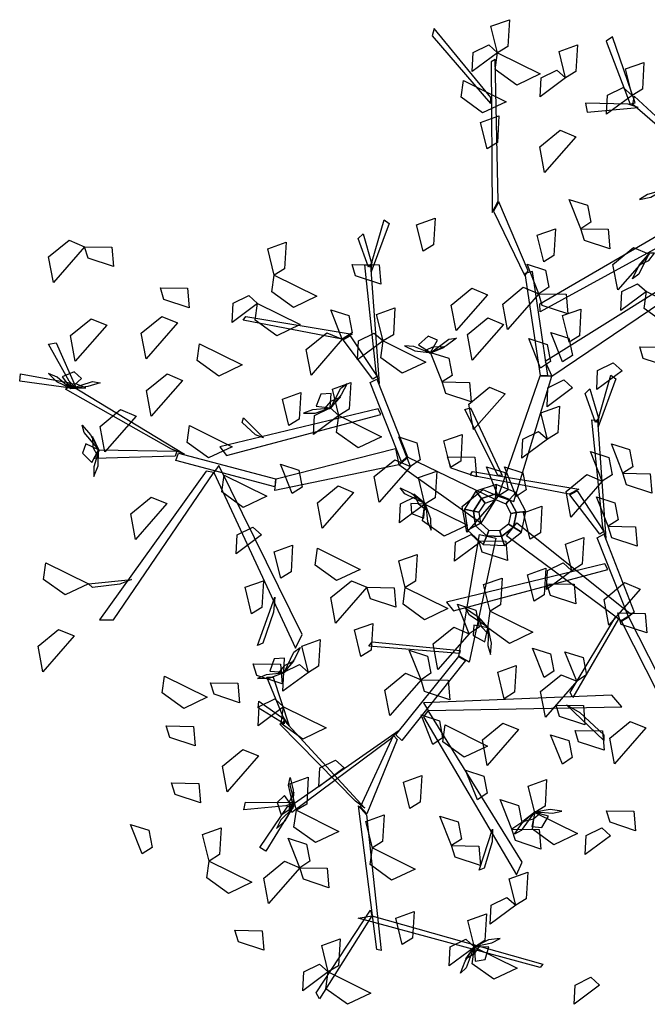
# Model space of a CAD drawing. Header units: millimetres. Extents: x 1990 to 2289, y -735 to 515.
# Tile 18 of 43: x 2044.59 to 2046.75, y 439.07 to 442.46. Entities that reach past the tile are written whole.
import ezdxf

# ---------------------------------------------------------------- set-up
doc = ezdxf.new("R2010")
doc.units = ezdxf.units.MM
doc.layers.add('VEGETACION', color=92, linetype='Continuous')

# ---------------------------------------------------------------- blocks, each defined once
blk = doc.blocks.new('AR3DS503')
at = {"color": 92, "linetype": 'Continuous'}
for points in [[(0.0702, 0.4936, 0.9353), (0.0229, 0.5057, 0.929), (0.0441, 0.5219, 0.9262), (0.069, 0.5109, 0.9308)], [(0.0702, 0.4936, 0.9353), (0.0918, 0.518, 0.9197), (0.0949, 0.4987, 0.9208), (0.0808, 0.4876, 0.9303)], [(0.0702, 0.4936, 0.9038), (0.0825, 0.4685, 0.8974), (0.0654, 0.4579, 0.9202), (0.0613, 0.4851, 0.9167)], [(0.1728, 0.4718, 1.0435), (0.1454, 0.4664, 1.037), (0.1395, 0.4856, 1.0599), (0.1668, 0.4826, 1.0564)], [(-0.2048, 0.4485, 1.1407), (-0.1833, 0.473, 1.1251), (-0.1802, 0.4536, 1.1262), (-0.1943, 0.4425, 1.1357)], [(-0.0711, 0.4371, 0.9353), (-0.1184, 0.4491, 0.929), (-0.0973, 0.4653, 0.9262), (-0.0724, 0.4544, 0.9308)], [(-0.0711, 0.4371, 0.9353), (-0.0496, 0.4615, 0.9197), (-0.0465, 0.4421, 0.9208), (-0.0606, 0.4311, 0.9303)], [(0.0019, 0.4502, 0.9741), (0.0141, 0.4251, 0.9676), (-0.0029, 0.4145, 0.9905), (-0.0071, 0.4417, 0.987)], [(-0.0711, 0.4371, 0.9353), (-0.0589, 0.4119, 0.9289), (-0.076, 0.4014, 0.9518), (-0.0801, 0.4285, 0.9483)], [(0.1211, 0.3951, 0.8596), (0.1448, 0.4378, 0.8533), (0.1551, 0.4132, 0.8505), (0.1381, 0.3919, 0.8551)], [(0.2136, 0.4079, 1.0371), (0.1663, 0.4199, 1.0308), (0.1874, 0.4362, 1.028), (0.2123, 0.4252, 1.0326)], [(0.2822, 0.4152, 0.9299), (0.3003, 0.3882, 0.9143), (0.2808, 0.3901, 0.9154), (0.2737, 0.4066, 0.9249)], [(-0.1035, 0.3864, 1.0797), (-0.082, 0.4108, 1.0641), (-0.0789, 0.3914, 1.0652), (-0.093, 0.3803, 1.0747)], [(0.1211, 0.3951, 0.8596), (0.0937, 0.3897, 0.8532), (0.0878, 0.4089, 0.8761), (0.1151, 0.406, 0.8726)], [(0.2136, 0.4079, 1.0687), (0.2258, 0.3828, 1.0623), (0.2087, 0.3722, 1.0851), (0.2046, 0.3993, 1.0816)], [(0.1211, 0.3951, 0.8596), (0.1392, 0.3681, 0.844), (0.1197, 0.37, 0.8451), (0.1126, 0.3865, 0.8546)], [(-0.1035, 0.3864, 1.004), (-0.0913, 0.3612, 0.9976), (-0.1084, 0.3507, 1.0205), (-0.1125, 0.3778, 1.017)], [(0.0526, 0.3597, 1.0489), (0.0053, 0.3717, 1.0425), (0.0264, 0.3879, 1.0398), (0.0514, 0.3769, 1.0443)], [(0.137, 0.3383, 0.9669), (0.0897, 0.3504, 0.9605), (0.1108, 0.3666, 0.9578), (0.1358, 0.3556, 0.9623)], [(-0.0263, 0.3403, 1.1051), (-0.0538, 0.3349, 1.0987), (-0.0596, 0.3541, 1.1215), (-0.0323, 0.3512, 1.118)], [(0.0526, 0.3597, 0.9669), (0.0649, 0.3345, 0.9604), (0.0478, 0.324, 0.9833), (0.0437, 0.3511, 0.9798)], [(0.2681, 0.3377, 0.9614), (0.2407, 0.3323, 0.955), (0.2349, 0.3515, 0.9779), (0.2621, 0.3486, 0.9744)], [(-0.0263, 0.3403, 1.1051), (-0.0082, 0.3133, 1.0895), (-0.0278, 0.3152, 1.0906), (-0.0348, 0.3317, 1.1001)], [(0.137, 0.3383, 1.0173), (0.1492, 0.3132, 1.0109), (0.1322, 0.3026, 1.0338), (0.128, 0.3298, 1.0303)], [(0.1867, 0.2919, 1.0245), (0.2104, 0.3346, 1.0182), (0.2207, 0.31, 1.0154), (0.2037, 0.2887, 1.02)], [(-0.0833, 0.3108, 0.8596), (-0.1107, 0.3054, 0.8532), (-0.1166, 0.3246, 0.8761), (-0.0893, 0.3216, 0.8726)], [(-0.1838, 0.2962, 1.0489), (-0.1622, 0.3206, 1.0333), (-0.1591, 0.3012, 1.0344), (-0.1732, 0.2901, 1.0439)], [(-0.1027, 0.2892, 1.0489), (-0.15, 0.3012, 1.0425), (-0.1288, 0.3175, 1.0398), (-0.1039, 0.3065, 1.0443)], [(-0.0833, 0.3108, 0.8596), (-0.0652, 0.2837, 0.844), (-0.0848, 0.2857, 0.8451), (-0.0918, 0.3021, 0.8546)], [(0.0235, 0.3122, 1.1365), (0.0357, 0.2871, 1.1301), (0.0187, 0.2765, 1.153), (0.0145, 0.3036, 1.1494)], [(0.0981, 0.2855, 0.9669), (0.1196, 0.3099, 0.9512), (0.1227, 0.2905, 0.9524), (0.1086, 0.2795, 0.9619)], [(0.2857, 0.2816, 0.9299), (0.2583, 0.2762, 0.9235), (0.2525, 0.2954, 0.9463), (0.2797, 0.2925, 0.9428)], [(-0.1743, 0.272, 0.695), (-0.2018, 0.2666, 0.6885), (-0.2076, 0.2858, 0.7114), (-0.1803, 0.2828, 0.7079)], [(-0.1027, 0.2892, 1.0489), (-0.0904, 0.2641, 1.0425), (-0.1075, 0.2535, 1.0653), (-0.1116, 0.2806, 1.0618)], [(-0.0423, 0.2887, 0.9299), (-0.0242, 0.2616, 0.9143), (-0.0437, 0.2636, 0.9154), (-0.0508, 0.28, 0.9249)], [(0.172, 0.2372, 1.1407), (0.1247, 0.2492, 1.1343), (0.1459, 0.2654, 1.1316), (0.1708, 0.2544, 1.1361)], [(0.172, 0.2372, 1.1407), (0.1936, 0.2616, 1.1251), (0.1967, 0.2422, 1.1262), (0.1826, 0.2311, 1.1357)], [(0.2981, 0.2319, 1.0056), (0.2508, 0.2439, 0.9992), (0.2719, 0.2602, 0.9965), (0.2969, 0.2492, 1.001)], [(0.3974, 0.2111, 1.0842), (0.4211, 0.2538, 1.0779), (0.4314, 0.2292, 1.0751), (0.4144, 0.2079, 1.0797)], [(-0.0685, 0.2096, 1.1051), (-0.0448, 0.2522, 1.0987), (-0.0345, 0.2277, 1.096), (-0.0515, 0.2063, 1.1005)], [(0.0062, 0.2207, 1.0371), (-0.0411, 0.2327, 1.0308), (-0.02, 0.249, 1.028), (0.0049, 0.238, 1.0326)], [(0.0143, 0.2428, 0.9299), (0.0324, 0.2157, 0.9143), (0.0128, 0.2177, 0.9154), (0.0058, 0.2341, 0.9249)], [(0.2505, 0.2288, 0.9614), (0.2231, 0.2234, 0.955), (0.2172, 0.2426, 0.9779), (0.2445, 0.2396, 0.9744)], [(-0.12, 0.2348, 0.7703), (-0.1019, 0.2078, 0.7546), (-0.1214, 0.2097, 0.7558), (-0.1285, 0.2261, 0.7653)], [(-0.196, 0.1805, 0.8912), (-0.1722, 0.2232, 0.8848), (-0.1619, 0.1986, 0.8821), (-0.1789, 0.1773, 0.8866)], [(0.04, 0.1805, 0.8596), (0.0637, 0.2232, 0.8533), (0.074, 0.1986, 0.8505), (0.057, 0.1773, 0.8551)], [(0.1546, 0.1974, 0.9669), (0.1761, 0.2218, 0.9512), (0.1793, 0.2025, 0.9524), (0.1652, 0.1914, 0.9619)], [(0.2117, 0.2006, 0.9299), (0.1843, 0.1952, 0.9235), (0.1785, 0.2144, 0.9463), (0.2057, 0.2115, 0.9428)], [(-0.1255, 0.1981, 0.9416), (-0.1529, 0.1927, 0.9352), (-0.1588, 0.2119, 0.9581), (-0.1315, 0.209, 0.9546)], [(0.04, 0.1805, 0.9543), (0.0126, 0.1751, 0.9478), (0.0067, 0.1943, 0.9707), (0.034, 0.1914, 0.9672)], [(0.1546, 0.1974, 0.9669), (0.1668, 0.1723, 0.9604), (0.1498, 0.1617, 0.9833), (0.1457, 0.1888, 0.9798)], [(-0.1009, 0.1768, 0.8912), (-0.1284, 0.1714, 0.8847), (-0.1342, 0.1906, 0.9076), (-0.1069, 0.1877, 0.9041)], [(-0.1165, 0.1485, 1.0411), (-0.0928, 0.1912, 1.0347), (-0.0825, 0.1666, 1.032), (-0.0995, 0.1453, 1.0365)], [(-0.0475, 0.1816, 1.1407), (-0.0353, 0.1565, 1.1343), (-0.0523, 0.1459, 1.1571), (-0.0565, 0.173, 1.1536)], [(0.04, 0.1805, 0.8596), (0.0581, 0.1535, 0.844), (0.0385, 0.1554, 0.8451), (0.0315, 0.1719, 0.8546)], [(0.4415, 0.1437, 1.1599), (0.3942, 0.1557, 1.1536), (0.4153, 0.1719, 1.1508), (0.4403, 0.161, 1.1554)], [(0.0015, 0.124, 0.9732), (0.0252, 0.1666, 0.9668), (0.0355, 0.142, 0.9641), (0.0185, 0.1207, 0.9686)], [(0.1053, 0.17, 1.1407), (0.1175, 0.1448, 1.1343), (0.1005, 0.1343, 1.1571), (0.0963, 0.1614, 1.1536)], [(-0.083, 0.1519, 0.6382), (-0.0649, 0.1249, 0.6226), (-0.0844, 0.1268, 0.6237), (-0.0915, 0.1433, 0.6332)], [(-0.1165, 0.1485, 1.06), (-0.0984, 0.1215, 1.0444), (-0.1179, 0.1234, 1.0455), (-0.125, 0.1399, 1.055)], [(0.1142, 0.0994, 0.8912), (0.1379, 0.142, 0.8848), (0.1482, 0.1175, 0.8821), (0.1312, 0.0961, 0.8866)], [(0.2242, 0.1507, 1.0371), (0.2365, 0.1255, 1.0307), (0.2194, 0.115, 1.0536), (0.2153, 0.1421, 1.0501)], [(-0.0146, 0.0967, 1.1407), (-0.0619, 0.1087, 1.1343), (-0.0408, 0.125, 1.1316), (-0.0158, 0.114, 1.1361)], [(0.0015, 0.124, 0.7587), (0.0196, 0.0969, 0.7431), (0.0001, 0.0988, 0.7442), (-0.007, 0.1153, 0.7537)], [(0.0756, 0.0913, 1.0537), (0.0283, 0.1033, 1.0474), (0.0494, 0.1196, 1.0446), (0.0743, 0.1086, 1.0492)], [(0.1142, 0.0994, 0.7272), (0.0867, 0.094, 0.7207), (0.0809, 0.1132, 0.7436), (0.1082, 0.1102, 0.7401)], [(0.2026, 0.1089, 1.0537), (0.2148, 0.0838, 1.0473), (0.1977, 0.0732, 1.0702), (0.1936, 0.1003, 1.0666)], [(0.3329, 0.0585, 1.1051), (0.3566, 0.1011, 1.0987), (0.3669, 0.0766, 1.096), (0.3499, 0.0552, 1.1005)], [(-0.0146, 0.0967, 1.1407), (-0.0024, 0.0716, 1.1343), (-0.0195, 0.061, 1.1571), (-0.0236, 0.0881, 1.1536)], [(0.0756, 0.0913, 0.9906), (0.0878, 0.0661, 0.9842), (0.0707, 0.0556, 1.0071), (0.0666, 0.0827, 1.0036)], [(0.1722, 0.0709, 0.9353), (0.1249, 0.0829, 0.929), (0.146, 0.0991, 0.9262), (0.171, 0.0882, 0.9308)], [(0.2312, 0.0695, 1.0371), (0.2527, 0.0939, 1.0215), (0.2558, 0.0746, 1.0226), (0.2417, 0.0635, 1.0321)], [(-0.1431, 0.0711, 0.8281), (-0.1705, 0.0657, 0.8217), (-0.1764, 0.0849, 0.8445), (-0.1491, 0.082, 0.841)], [(-0.1604, 0.0425, 0.6067), (-0.1367, 0.0852, 0.6003), (-0.1264, 0.0606, 0.5975), (-0.1434, 0.0393, 0.6021)], [(-0.0657, 0.0572, 0.8912), (-0.0931, 0.0518, 0.8847), (-0.099, 0.071, 0.9076), (-0.0717, 0.0681, 0.9041)], [(-0.0565, 0.0775, 0.7139), (-0.0442, 0.0524, 0.7075), (-0.0613, 0.0418, 0.7303), (-0.0654, 0.0689, 0.7268)], [(-0.088, 0.0386, 0.7139), (-0.0664, 0.063, 0.6983), (-0.0633, 0.0436, 0.6994), (-0.0774, 0.0326, 0.7089)], [(0.0104, 0.03, 1.1407), (0.0319, 0.0544, 1.1251), (0.0351, 0.035, 1.1262), (0.021, 0.0239, 1.1357)], [(0.012, 0.0286, 0.6382), (-0.0154, 0.0232, 0.6318), (-0.0213, 0.0424, 0.6546), (0.006, 0.0395, 0.6511)], [(0.1479, 0.0072, 0.9614), (0.1716, 0.0498, 0.9551), (0.1819, 0.0252, 0.9523), (0.1649, 0.0039, 0.9569)], [(0.2816, 0.0176, 0.9353), (0.2343, 0.0296, 0.929), (0.2554, 0.0458, 0.9262), (0.2804, 0.0348, 0.9308)], [(-0.088, 0.0386, 0.7139), (-0.0757, 0.0134, 0.7075), (-0.0928, 0.0029, 0.7303), (-0.0969, 0.03, 0.7268)], [(0.0738, 0.0034, 0.7139), (0.0265, 0.0154, 0.7075), (0.0476, 0.0316, 0.7048), (0.0726, 0.0206, 0.7093)], [(0.002, -0.0202, 0.6066), (0.0257, 0.0224, 0.6003), (0.036, -0.0022, 0.5975), (0.019, -0.0235, 0.6021)], [(0.0738, 0.0034, 0.7139), (0.0953, 0.0278, 0.6983), (0.0984, 0.0084, 0.6994), (0.0843, -0.0027, 0.7089)], [(0.2092, 0.0215, 0.9543), (0.2273, -0.0055, 0.9386), (0.2077, -0.0036, 0.9398), (0.2007, 0.0129, 0.9493)], [(-0.0392, 0.0161, 1.1407), (-0.027, -0.0091, 1.1343), (-0.044, -0.0196, 1.1571), (-0.0482, 0.0075, 1.1536)], [(0.0965, -0.0313, 0.7587), (0.1203, 0.0113, 0.7523), (0.1306, -0.0132, 0.7496), (0.1136, -0.0346, 0.7541)], [(0.3825, -0.0226, 1.1051), (0.4062, 0.02, 1.0987), (0.4165, -0.0046, 1.096), (0.3995, -0.0259, 1.1005)], [(-0.1148, -0.0137, 0.7272), (-0.1423, -0.0191, 0.7207), (-0.1481, 0.0001, 0.7436), (-0.1208, -0.0029, 0.7401)], [(0.0738, 0.0034, 0.7139), (0.086, -0.0218, 0.7075), (0.069, -0.0323, 0.7303), (0.0648, -0.0052, 0.7268)], [(0.327, -0.0246, 1.0489), (0.2797, -0.0126, 1.0425), (0.3009, 0.0037, 1.0398), (0.3258, -0.0073, 1.0443)], [(-0.1148, -0.0137, 0.8281), (-0.0968, -0.0408, 0.8125), (-0.1163, -0.0388, 0.8136), (-0.1234, -0.0224, 0.8231)], [(-0.0991, -0.0577, 0.7703), (-0.0754, -0.015, 0.7639), (-0.0651, -0.0396, 0.7612), (-0.0821, -0.0609, 0.7657)], [(-0.0161, -0.0239, 0.8596), (0.002, -0.051, 0.844), (-0.0175, -0.049, 0.8451), (-0.0246, -0.0326, 0.8546)], [(0.002, -0.0202, 0.5751), (0.0201, -0.0473, 0.5594), (0.0006, -0.0454, 0.5606), (-0.0065, -0.0289, 0.5701)], [(0.3436, -0.0685, 1.1051), (0.3673, -0.0259, 1.0987), (0.3776, -0.0505, 1.096), (0.3606, -0.0718, 1.1005)], [(0.0613, -0.0489, 0.8596), (0.0339, -0.0543, 0.8532), (0.028, -0.0351, 0.8761), (0.0553, -0.0381, 0.8726)], [(0.0562, -0.0388, 0.6824), (0.0684, -0.064, 0.6759), (0.0514, -0.0745, 0.6988), (0.0472, -0.0474, 0.6953)], [(0.0965, -0.0313, 0.8596), (0.1146, -0.0584, 0.844), (0.0951, -0.0564, 0.8451), (0.088, -0.04, 0.8546)], [(0.1792, -0.0668, 0.9353), (0.1319, -0.0548, 0.929), (0.153, -0.0385, 0.9262), (0.178, -0.0495, 0.9308)], [(0.1792, -0.0668, 0.9353), (0.2007, -0.0424, 0.9197), (0.2038, -0.0618, 0.9208), (0.1897, -0.0728, 0.9303)], [(0.2273, -0.0462, 1.2122), (0.2395, -0.0713, 1.2058), (0.2225, -0.0819, 1.2287), (0.2184, -0.0548, 1.2251)], [(-0.1182, -0.0701, 1.0482), (-0.1457, -0.0755, 1.0418), (-0.1515, -0.0563, 1.0647), (-0.1242, -0.0593, 1.0612)], [(-0.0991, -0.0577, 0.7703), (-0.081, -0.0848, 0.7546), (-0.1005, -0.0828, 0.7558), (-0.1076, -0.0663, 0.7653)], [(-0.1182, -0.0701, 0.6382), (-0.1002, -0.0972, 0.6226), (-0.1197, -0.0952, 0.6237), (-0.1268, -0.0788, 0.6332)], [(-0.0351, -0.088, 0.6824), (-0.0136, -0.0636, 0.6667), (-0.0105, -0.0829, 0.6678), (-0.0246, -0.094, 0.6774)], [(0.1792, -0.0668, 0.9353), (0.1914, -0.0919, 0.9289), (0.1743, -0.1025, 0.9518), (0.1702, -0.0754, 0.9483)], [(0.4316, -0.1075, 1.1051), (0.4554, -0.0648, 1.0987), (0.4657, -0.0894, 1.096), (0.4487, -0.1107, 1.1005)], [(0.3345, -0.109, 1.03), (0.2872, -0.097, 1.0236), (0.3083, -0.0807, 1.0208), (0.3332, -0.0917, 1.0254)], [(-0.0351, -0.088, 0.6824), (-0.0229, -0.1131, 0.6759), (-0.04, -0.1237, 0.6988), (-0.0441, -0.0965, 0.6953)], [(0.0172, -0.1244, 0.7703), (0.041, -0.0818, 0.7639), (0.0513, -0.1064, 0.7612), (0.0343, -0.1277, 0.7657)], [(0.3612, -0.1251, 1.1051), (0.3849, -0.0824, 1.0987), (0.3952, -0.107, 1.096), (0.3782, -0.1283, 1.1005)], [(0.0828, -0.1228, 1.1119), (0.0553, -0.1282, 1.1055), (0.0495, -0.109, 1.1284), (0.0768, -0.112, 1.1248)], [(0.1922, -0.1442, 1.0804), (0.2159, -0.1015, 1.074), (0.2262, -0.1261, 1.0713), (0.2092, -0.1474, 1.0758)], [(-0.0492, -0.1449, 1.1245), (-0.0277, -0.1205, 1.1089), (-0.0246, -0.1398, 1.11), (-0.0387, -0.1509, 1.1195)], [(0.0828, -0.1228, 1.0804), (0.1009, -0.1499, 1.0647), (0.0813, -0.148, 1.0659), (0.0743, -0.1315, 1.0754)], [(0.1509, -0.1512, 0.9353), (0.1036, -0.1391, 0.929), (0.1247, -0.1229, 0.9262), (0.1497, -0.1339, 0.9308)], [(0.1509, -0.1512, 0.9353), (0.1724, -0.1268, 0.9197), (0.1756, -0.1461, 0.9208), (0.1615, -0.1572, 0.9303)], [(0.2849, -0.1618, 1.03), (0.2376, -0.1498, 1.0236), (0.2587, -0.1336, 1.0208), (0.2836, -0.1445, 1.0254)], [(0.2849, -0.1618, 1.0489), (0.3064, -0.1374, 1.0333), (0.3095, -0.1568, 1.0344), (0.2954, -0.1678, 1.0439)], [(0.4706, -0.1816, 1.1051), (0.4943, -0.139, 1.0987), (0.5046, -0.1636, 1.096), (0.4876, -0.1849, 1.1005)], [(-0.0954, -0.1728, 0.7139), (-0.0739, -0.1484, 0.6983), (-0.0707, -0.1678, 0.6994), (-0.0848, -0.1788, 0.7089)], [(0.0336, -0.1938, 1.1119), (0.0574, -0.1511, 1.1056), (0.0677, -0.1757, 1.1028), (0.0507, -0.197, 1.1074)], [(0.1509, -0.1512, 0.9353), (0.1631, -0.1763, 0.9289), (0.1461, -0.1869, 0.9518), (0.1419, -0.1597, 0.9483)], [(0.1922, -0.1442, 1.0804), (0.2102, -0.1712, 1.0647), (0.1907, -0.1693, 1.0659), (0.1836, -0.1528, 1.0754)], [(0.3858, -0.1566, 1.0735), (0.3583, -0.162, 1.0671), (0.3525, -0.1428, 1.09), (0.3798, -0.1458, 1.0865)], [(-0.0129, -0.1579, 0.8281), (0.0052, -0.1849, 0.8125), (-0.0143, -0.183, 0.8136), (-0.0214, -0.1665, 0.8231)], [(-0.0336, -0.1687, 1.0804), (-0.0155, -0.1958, 1.0647), (-0.035, -0.1939, 1.0659), (-0.0421, -0.1774, 1.0754)], [(0.2742, -0.1938, 1.0489), (0.2269, -0.1818, 1.0425), (0.248, -0.1655, 1.0398), (0.273, -0.1765, 1.0443)], [(0.4706, -0.1816, 1.1051), (0.4431, -0.187, 1.0987), (0.4373, -0.1678, 1.1215), (0.4646, -0.1708, 1.118)], [(0.0562, -0.2199, 0.7703), (0.0799, -0.1773, 0.7639), (0.0902, -0.2019, 0.7612), (0.0732, -0.2232, 0.7657)], [(-0.1079, -0.2005, 0.8281), (-0.1353, -0.2059, 0.8217), (-0.1412, -0.1867, 0.8445), (-0.1139, -0.1897, 0.841)], [(-0.0359, -0.1901, 0.9353), (-0.0237, -0.2152, 0.9289), (-0.0407, -0.2258, 0.9518), (-0.0449, -0.1987, 0.9483)], [(0.0048, -0.232, 0.8912), (0.0285, -0.1894, 0.8848), (0.0388, -0.214, 0.8821), (0.0218, -0.2353, 0.8866)], [(0.2742, -0.1938, 1.0489), (0.2864, -0.2189, 1.0425), (0.2694, -0.2295, 1.0653), (0.2652, -0.2024, 1.0618)], [(0.1985, -0.2214, 0.9732), (0.1711, -0.2268, 0.9668), (0.1652, -0.2076, 0.9896), (0.1925, -0.2105, 0.9861)], [(0.0048, -0.232, 0.8281), (-0.0227, -0.2374, 0.8217), (-0.0285, -0.2182, 0.8445), (-0.0012, -0.2212, 0.841)], [(-0.1027, -0.2573, 0.9353), (-0.15, -0.2453, 0.929), (-0.1288, -0.2291, 0.9262), (-0.1039, -0.24, 0.9308)], [(0.0048, -0.232, 0.9858), (0.0228, -0.2591, 0.9702), (0.0033, -0.2572, 0.9713), (-0.0038, -0.2407, 0.9808)], [(-0.1027, -0.2573, 1.0489), (-0.0811, -0.2329, 1.0333), (-0.078, -0.2523, 1.0344), (-0.0921, -0.2633, 1.0439)], [(0.13, -0.2499, 1.0489), (0.1423, -0.275, 1.0425), (0.1252, -0.2856, 1.0653), (0.1211, -0.2585, 1.0618)], [(-0.0972, -0.2956, 0.8596), (-0.0735, -0.2529, 0.8533), (-0.0632, -0.2775, 0.8505), (-0.0802, -0.2988, 0.8551)], [(0.0068, -0.2652, 0.9353), (0.0191, -0.2903, 0.9289), (0.002, -0.3009, 0.9518), (-0.0021, -0.2738, 0.9483)], [(-0.0235, -0.3062, 0.9543), (-0.0509, -0.3116, 0.9478), (-0.0568, -0.2924, 0.9707), (-0.0295, -0.2954, 0.9672)], [(-0.0235, -0.3062, 0.8596), (-0.0054, -0.3333, 0.844), (-0.025, -0.3313, 0.8451), (-0.032, -0.3149, 0.8546)], [(0.0015, -0.3975, 0.9732), (0.0252, -0.3549, 0.9668), (0.0355, -0.3795, 0.9641), (0.0185, -0.4008, 0.9686)], [(0.0879, -0.3663, 0.9353), (0.1001, -0.3914, 0.9289), (0.083, -0.4019, 0.9518), (0.0789, -0.3748, 0.9483)], [(0.1263, -0.4298, 0.9353), (0.079, -0.4177, 0.929), (0.1001, -0.4015, 0.9262), (0.1251, -0.4125, 0.9308)], [(-0.0461, -0.4511, 0.9353), (-0.0246, -0.4267, 0.9197), (-0.0215, -0.446, 0.9208), (-0.0356, -0.4571, 0.9303)], [(0.0244, -0.4543, 0.9353), (0.0459, -0.4299, 0.9197), (0.049, -0.4493, 0.9208), (0.0349, -0.4603, 0.9303)], [(0.0981, -0.465, 0.9353), (0.0508, -0.453, 0.929), (0.0719, -0.4367, 0.9262), (0.0968, -0.4477, 0.9308)], [(0.0981, -0.465, 1.0489), (0.1196, -0.4406, 1.0333), (0.1227, -0.4599, 1.0344), (0.1086, -0.471, 1.0439)], [(-0.0461, -0.4511, 0.9353), (-0.0339, -0.4762, 0.9289), (-0.0509, -0.4868, 0.9518), (-0.0551, -0.4597, 0.9483)], [(0.0244, -0.4543, 1.03), (0.0366, -0.4795, 1.0235), (0.0195, -0.49, 1.0464), (0.0154, -0.4629, 1.0429)], [(0.0981, -0.465, 1.0489), (0.1103, -0.4901, 1.0425), (0.0932, -0.5007, 1.0653), (0.0891, -0.4736, 1.0618)]]:
    blk.add_3dface(points, dxfattribs=at)
at = {"color": 34, "linetype": 'Continuous'}
for points in [[(0.0386, 0.4278, 1.0466), (0.0733, 0.5226, 1.1413), (0.0779, 0.5171, 1.1359), (0.041, 0.4224, 1.0411)], [(0.0656, 0.3276, 0.9463), (0.0217, 0.4605, 1.0792), (0.0263, 0.4605, 1.0792), (0.0756, 0.3205, 0.9393)], [(0.0386, 0.4278, 1.0466), (-0.1433, 0.4398, 1.1096), (-0.1413, 0.4434, 1.1117), (0.0518, 0.4331, 1.0466)], [(0.1411, 0.3358, 0.893), (0.1588, 0.3858, 0.9798), (0.1657, 0.3835, 0.9758), (0.1465, 0.3358, 0.893)], [(0.0294, 0.2173, 0.8109), (-0.0977, 0.3555, 0.9076), (-0.1007, 0.3416, 0.8979), (0.0263, 0.2097, 0.8056)], [(-0.0661, 0.3278, 0.8914), (-0.0638, 0.356, 0.9251), (-0.0592, 0.359, 0.9286), (-0.0638, 0.315, 0.8761)], [(0.1485, 0.3362, 0.8922), (0.1897, 0.3492, 0.883), (0.1897, 0.341, 0.8773), (0.1391, 0.3304, 0.8924)], [(0.0587, 0.2476, 0.8321), (0.1411, 0.3416, 0.8979), (0.1442, 0.3353, 0.8935), (0.051, 0.2356, 0.8237)], [(0.051, 0.2455, 0.831), (0.0656, 0.3268, 0.947), (0.0733, 0.321, 0.9388), (0.0556, 0.2424, 0.8265)], [(0.0797, 0.3164, 0.9463), (0.172, 0.2554, 1.0343), (0.168, 0.2512, 1.0284), (0.0687, 0.3215, 0.9351)], [(0.1703, 0.2473, 1.0273), (0.1952, 0.2112, 1.0218), (0.189, 0.2096, 1.0141), (0.1625, 0.255, 1.026)], [(0.1678, 0.2543, 1.028), (0.1974, 0.2438, 1.1248), (0.198, 0.2368, 1.1203), (0.1692, 0.2491, 1.028)], [(-0.0006, 0.1517, 0.765), (0.0463, 0.2457, 0.8308), (0.0533, 0.2413, 0.8277), (0.0071, 0.1492, 0.7632)], [(0.0263, 0.2097, 0.8056), (-0.1672, 0.1644, 0.8769), (-0.1549, 0.1548, 0.8697), (0.0324, 0.2032, 0.8017)], [(-0.1263, 0.1792, 0.8657), (-0.1553, 0.1963, 0.8939), (-0.1564, 0.2021, 0.8969), (-0.1115, 0.1745, 0.8529)], [(0.3004, 0.0174, 1.0359), (0.3754, 0.1895, 1.1326), (0.3615, 0.1867, 1.1229), (0.2923, 0.0172, 1.0306)], [(0.2923, 0.0172, 1.0306), (0.1726, 0.1759, 1.1018), (0.1688, 0.1607, 1.0947), (0.2888, 0.0089, 1.0267)], [(0.2027, 0.1444, 1.0907), (0.2066, 0.1779, 1.1189), (0.2114, 0.1812, 1.1219), (0.2043, 0.1289, 1.0778)], [(-0.1545, 0.0729, 0.6489), (-0.2265, 0.1614, 0.6974), (-0.2191, 0.1655, 0.6951), (-0.1486, 0.0786, 0.6476)], [(-0.1452, 0.0769, 0.6449), (-0.1163, 0.1657, 0.6546), (-0.1122, 0.1611, 0.6507), (-0.1418, 0.0752, 0.6423)], [(-0.0045, 0.0223, 0.6363), (-0.0045, 0.1524, 0.7665), (0.0071, 0.1486, 0.7626), (0.0125, 0.0223, 0.6363)], [(0.0071, 0.1459, 0.7599), (0.0995, 0.1579, 0.7719), (0.0972, 0.153, 0.767), (0.0071, 0.1426, 0.7567)], [(0.3629, 0.1494, 1.1164), (0.3896, 0.1587, 1.15), (0.3942, 0.1557, 1.1536), (0.3521, 0.1421, 1.1011)], [(-0.1196, 0.0246, 0.7102), (0.031, 0.097, 0.8394), (0.0222, 0.1042, 0.8265), (-0.1238, 0.0298, 0.7031)], [(-0.1545, 0.0729, 0.6489), (-0.1061, 0.0001, 0.7368), (-0.112, -0.0048, 0.7326), (-0.1594, 0.0667, 0.6465)], [(-0.0223, 0.0025, 0.4078), (-0.1571, 0.0699, 0.6502), (-0.148, 0.0783, 0.6471), (-0.0147, 0.0176, 0.4078)], [(0.005, 0.0221, 0.0901), (0.0067, 0.0315), (-0.0149, 0.0277), (-0.0101, 0.0195, 0.0901)], [(0.0183, 0.0144, 0.0901), (0.0256, 0.0206), (0.0067, 0.0315), (0.005, 0.0221, 0.0901)], [(-0.0101, 0.0195, 0.0901), (-0.0149, 0.0277), (-0.029, 0.0109), (-0.02, 0.0077, 0.0901)], [(0.004, 0.0162, 0.6853), (0.005, 0.0221, 0.0901), (-0.0101, 0.0195, 0.0901), (-0.0071, 0.0142, 0.6853)], [(0.0137, 0.0106, 0.6853), (0.0183, 0.0144, 0.0901), (0.005, 0.0221, 0.0901), (0.004, 0.0162, 0.6853)], [(0.0236, 0, 0.0901), (0.0331, 0), (0.0256, 0.0206), (0.0183, 0.0144, 0.0901)], [(0.1084, -0.0305, 0.8613), (0.2274, 0.0222, 0.9914), (0.2286, 0.0101, 0.9876), (0.1152, -0.046, 0.8613)], [(0.3349, 0.0091, 1.0559), (0.4152, 0.0286, 1.172), (0.413, 0.0192, 1.1638), (0.334, 0.0036, 1.0515)], [(-0.02, 0.0077, 0.0901), (-0.029, 0.0109), (-0.029, -0.0109), (-0.02, -0.0077, 0.0901)], [(-0.0071, 0.0142, 0.6853), (-0.0101, 0.0195, 0.0901), (-0.02, 0.0077, 0.0901), (-0.0144, 0.0056, 0.6853)], [(0.0137, 0.0106, 0.6853), (0.1084, -0.0305, 0.8613), (0.1012, -0.0399, 0.8566), (0.004, -0.0162, 0.6853)], [(0.0176, 0, 0.6853), (0.0236, 0, 0.0901), (0.0183, 0.0144, 0.0901), (0.0137, 0.0106, 0.6853)], [(0.2283, 0.0183, 0.9899), (0.3332, 0.0134, 1.0557), (0.332, 0.0053, 1.0526), (0.2291, 0.0103, 0.9882)], [(-0.0144, 0.0056, 0.6853), (-0.02, 0.0077, 0.0901), (-0.02, -0.0077, 0.0901), (-0.0144, -0.0056, 0.6853)], [(0.34, 0.0029, 1.0571), (0.4592, -0.0345, 1.1229), (0.4547, -0.0398, 1.1185), (0.3259, 0.0051, 1.0487)], [(-0.1097, -0.0117, 0.7385), (-0.0756, -0.1169, 0.8265), (-0.0813, -0.1178, 0.8206), (-0.1152, -0.0009, 0.7273)], [(-0.1081, -0.004, 0.7369), (-0.0697, -0.037, 0.8701), (-0.076, -0.0427, 0.8607), (-0.1117, -0.0075, 0.7318)], [(-0.02, -0.0077, 0.0901), (-0.029, -0.0109), (-0.0149, -0.0277), (-0.0101, -0.0195, 0.0901)], [(-0.0144, -0.0056, 0.6853), (-0.02, -0.0077, 0.0901), (-0.0101, -0.0195, 0.0901), (-0.0071, -0.0143, 0.6853)], [(0.0137, -0.0106, 0.6853), (0.0183, -0.0144, 0.0901), (0.0236, 0, 0.0901), (0.0176, 0, 0.6853)], [(0.0183, -0.0144, 0.0901), (0.0256, -0.0206), (0.0331, 0), (0.0236, 0, 0.0901)], [(0.1414, -0.0821, 0.921), (0.292, -0.0098, 1.0502), (0.2833, -0.0026, 1.0372), (0.1372, -0.0769, 0.9139)], [(-0.0148, -0.0183, 0.6072), (-0.0258, -0.1523, 0.7329), (-0.014, -0.1497, 0.7288), (0.002, -0.0202, 0.6066)], [(-0.0101, -0.0195, 0.0901), (-0.0149, -0.0277), (0.0067, -0.0315), (0.005, -0.0221, 0.0901)], [(-0.0071, -0.0143, 0.6853), (-0.0101, -0.0195, 0.0901), (0.005, -0.0221, 0.0901), (0.004, -0.0162, 0.6853)], [(0.004, -0.0162, 0.6853), (0.005, -0.0221, 0.0901), (0.0183, -0.0144, 0.0901), (0.0137, -0.0106, 0.6853)], [(0.005, -0.0221, 0.0901), (0.0067, -0.0315), (0.0256, -0.0206), (0.0183, -0.0144, 0.0901)], [(0.2586, -0.0296, 1.0274), (0.2747, -0.0392, 1.0672), (0.2746, -0.0442, 1.0714), (0.25, -0.0283, 1.0093)], [(-0.0688, -0.0374, 0.8696), (0.0348, -0.0352, 1.0324), (0.033, -0.0395, 1.0324), (-0.0775, -0.0445, 0.8609)], [(0.1065, -0.0339, 0.8596), (0.155, -0.1067, 0.9475), (0.149, -0.1116, 0.9434), (0.1016, -0.0401, 0.8573)], [(0.4573, -0.0435, 1.1172), (0.4859, -0.0759, 1.108), (0.4784, -0.0792, 1.1022), (0.4482, -0.0372, 1.1173)], [(0.4539, -0.0368, 1.118), (0.5069, -0.0328, 1.2047), (0.5076, -0.0401, 1.2007), (0.4561, -0.0418, 1.118)], [(0.0069, -0.0414, 0.9923), (0.0541, -0.1002, 1.1084), (0.0487, -0.1029, 1.1017), (0.0024, -0.042, 0.9857)], [(0.1513, -0.1185, 0.9493), (0.1855, -0.2237, 1.0372), (0.1797, -0.2245, 1.0313), (0.1458, -0.1077, 0.9381)], [(0.1529, -0.1108, 0.9477), (0.1913, -0.1438, 1.0808), (0.185, -0.1494, 1.0714), (0.1493, -0.1143, 0.9426)], [(-0.082, -0.1222, 0.8195), (-0.085, -0.166, 0.814), (-0.0909, -0.1634, 0.8063), (-0.0833, -0.1114, 0.8182)], [(-0.0796, -0.1152, 0.8202), (-0.063, -0.1419, 0.917), (-0.0669, -0.1477, 0.9125), (-0.0817, -0.1201, 0.8202)], [(-0.022, -0.1519, 0.7313), (0.0159, -0.253, 0.7923), (0.0232, -0.2493, 0.7891), (-0.0141, -0.1503, 0.7294)], [(0.1922, -0.1442, 1.0804), (0.2959, -0.142, 1.2431), (0.294, -0.1463, 1.2431), (0.1835, -0.1513, 1.0717)], [(-0.0258, -0.1523, 0.7329), (-0.1319, -0.2625, 0.8353), (-0.1221, -0.2683, 0.8296), (-0.016, -0.1655, 0.7289)], [(0.0017, -0.2222, 0.774), (-0.1374, -0.3484, 0.8705), (-0.1392, -0.3339, 0.8614), (-0.0006, -0.2141, 0.7691)], [(0.179, -0.229, 1.0303), (0.176, -0.2728, 1.0248), (0.1701, -0.2702, 1.0171), (0.1777, -0.2181, 1.029)], [(0.1815, -0.222, 1.031), (0.198, -0.2486, 1.1277), (0.1941, -0.2545, 1.1232), (0.1793, -0.2269, 1.031)], [(0.0206, -0.2529, 0.7925), (0.0648, -0.3155, 0.9126), (0.068, -0.3053, 0.9059), (0.0227, -0.2471, 0.789)], [(0.0655, -0.3161, 0.912), (0.0991, -0.4575, 1.0389), (0.1024, -0.4544, 1.0399), (0.0692, -0.3034, 0.9068)], [(-0.1628, -0.3831, 0.8671), (-0.0485, -0.4507, 0.9153), (-0.0483, -0.4427, 0.9131), (-0.1749, -0.3734, 0.8613)], [(0.0953, -0.4186, 1.009), (0.1667, -0.4757, 1.1129), (0.1674, -0.468, 1.1082), (0.0943, -0.4125, 1.0039)], [(-0.044, -0.4413, 0.9122), (-0.0011, -0.4333, 0.905), (-0.0046, -0.4245, 0.9017), (-0.055, -0.4402, 0.9127)], [(-0.0509, -0.4442, 0.9122), (-0.0138, -0.5058, 0.984), (-0.0085, -0.4999, 0.9816), (-0.046, -0.442, 0.9128)]]:
    blk.add_3dface(points, dxfattribs=at)
at = {"color": 52, "linetype": 'Continuous'}
for points in [[(-0.0707, 0.4368, 0.9363), (-0.0673, 0.4598, 0.929), (-0.0627, 0.4663, 0.9413), (-0.0647, 0.4533, 0.945)], [(-0.0711, 0.4371, 0.9353), (-0.0749, 0.4512, 0.9223), (-0.0846, 0.4473, 0.9152), (-0.0854, 0.434, 0.9232)], [(-0.0711, 0.4362, 0.9363), (-0.0647, 0.4509, 0.9519), (-0.0729, 0.4433, 0.9667), (-0.0764, 0.4345, 0.9561)], [(-0.0724, 0.4358, 0.9345), (-0.0875, 0.4293, 0.9314), (-0.095, 0.423, 0.9421), (-0.0838, 0.4269, 0.9478)], [(0.1414, 0.3376, 0.8923), (0.1505, 0.3513, 0.8891), (0.1532, 0.3607, 0.8998), (0.1461, 0.3513, 0.9055)], [(0.1411, 0.3358, 0.893), (0.152, 0.3261, 0.88), (0.158, 0.3346, 0.8729), (0.1513, 0.3462, 0.8809)], [(0.1405, 0.3358, 0.894), (0.1504, 0.3147, 0.8867), (0.1501, 0.3067, 0.899), (0.1446, 0.3187, 0.9027)], [(0.1406, 0.3365, 0.894), (0.1433, 0.3207, 0.9096), (0.1459, 0.3315, 0.9244), (0.1441, 0.3408, 0.9138)], [(-0.1023, 0.2888, 1.0499), (-0.093, 0.3101, 1.0425), (-0.0868, 0.3152, 1.0548), (-0.0922, 0.3031, 1.0586)], [(-0.1027, 0.2892, 1.0489), (-0.1026, 0.3038, 1.0359), (-0.1129, 0.3027, 1.0288), (-0.1172, 0.29, 1.0367)], [(-0.1029, 0.2883, 1.0498), (-0.0928, 0.3008, 1.0654), (-0.1027, 0.2957, 1.0803), (-0.1084, 0.2882, 1.0696)], [(-0.1042, 0.2883, 1.0481), (-0.1205, 0.286, 1.0449), (-0.1294, 0.2819, 1.0556), (-0.1176, 0.2827, 1.0613)], [(0.1806, 0.2037, 0.9516), (0.1963, 0.2087, 0.9484), (0.2043, 0.2143, 0.9591), (0.1928, 0.2115, 0.9648)], [(0.1788, 0.2028, 0.9533), (0.1734, 0.1802, 0.946), (0.1682, 0.1741, 0.9583), (0.1714, 0.1869, 0.962)], [(0.1794, 0.2034, 0.9533), (0.1716, 0.1893, 0.9689), (0.1804, 0.1961, 0.9838), (0.1847, 0.2045, 0.9731)], [(0.1793, 0.2025, 0.9524), (0.1818, 0.1881, 0.9393), (0.1917, 0.191, 0.9322), (0.1937, 0.2043, 0.9402)], [(-0.0168, 0.1155, 1.1354), (-0.0197, 0.1317, 1.1322), (-0.0242, 0.1404, 1.1429), (-0.0229, 0.1287, 1.1486)], [(-0.0158, 0.114, 1.1361), (-0.0013, 0.1145, 1.1231), (-0.0028, 0.1248, 1.116), (-0.0157, 0.1286, 1.124)], [(-0.0167, 0.1142, 1.1371), (-0.0038, 0.1046, 1.1527), (-0.0094, 0.1143, 1.1675), (-0.0171, 0.1197, 1.1569)], [(-0.0163, 0.1136, 1.1371), (0.0054, 0.1052, 1.1298), (0.0107, 0.0992, 1.1421), (-0.0015, 0.1041, 1.1458)], [(0.4125, 0.0209, 1.163), (0.414, 0.0373, 1.1598), (0.412, 0.0469, 1.1706), (0.4101, 0.0352, 1.1763)], [(0.413, 0.0192, 1.1638), (0.4272, 0.0158, 1.1508), (0.4285, 0.0261, 1.1437), (0.4171, 0.0332, 1.1517)], [(0.0726, 0.0047, 0.7131), (0.0674, 0.0203, 0.7099), (0.0618, 0.0283, 0.7207), (0.0647, 0.0169, 0.7263)], [(0.4123, 0.0196, 1.1648), (0.4221, 0.007, 1.1804), (0.4194, 0.0177, 1.1952), (0.4133, 0.025, 1.1846)], [(0.0738, 0.0034, 0.7139), (0.0882, 0.0059, 0.7009), (0.0852, 0.0159, 0.6938), (0.0719, 0.0178, 0.7018)], [(0.4126, 0.019, 1.1648), (0.4312, 0.005, 1.1574), (0.4347, -0.0022, 1.1698), (0.4242, 0.0058, 1.1735)], [(0.0729, 0.0034, 0.7148), (0.087, -0.0042, 0.7304), (0.0802, 0.0045, 0.7453), (0.0717, 0.0088, 0.7346)], [(0.0734, 0.0029, 0.7149), (0.0961, -0.0024, 0.7075), (0.1022, -0.0076, 0.7198), (0.0894, -0.0044, 0.7236)], [(0.4539, -0.0363, 1.119), (0.4338, -0.048, 1.1116), (0.4258, -0.0484, 1.124), (0.4372, -0.0419, 1.1277)], [(0.4546, -0.0363, 1.119), (0.4391, -0.0404, 1.1346), (0.4501, -0.0421, 1.1494), (0.4592, -0.0394, 1.1388)], [(0.4539, -0.0368, 1.118), (0.4453, -0.0486, 1.105), (0.4542, -0.0538, 1.0979), (0.4652, -0.0461, 1.1059)], [(0.4557, -0.037, 1.1172), (0.4702, -0.0448, 1.114), (0.4798, -0.0467, 1.1248), (0.4698, -0.0404, 1.1305)], [(0.1911, -0.0717, 0.9295), (0.2069, -0.0671, 0.9264), (0.2151, -0.0617, 0.9371), (0.2036, -0.0642, 0.9428)], [(0.1893, -0.0725, 0.9313), (0.1833, -0.0949, 0.924), (0.1779, -0.1008, 0.9363), (0.1814, -0.0881, 0.94)], [(0.1899, -0.0719, 0.9313), (0.1817, -0.0858, 0.9469), (0.1907, -0.0792, 0.9617), (0.1953, -0.0709, 0.9511)], [(0.1897, -0.0728, 0.9303), (0.1918, -0.0873, 0.9173), (0.2019, -0.0846, 0.9102), (0.2042, -0.0715, 0.9182)], [(0.1006, -0.1494, 1.0657), (0.0854, -0.167, 1.0584), (0.078, -0.1699, 1.0707), (0.0867, -0.16, 1.0744)], [(0.1014, -0.1491, 1.0657), (0.088, -0.1581, 1.0813), (0.0989, -0.1561, 1.0961), (0.1067, -0.1506, 1.0855)], [(0.1009, -0.1499, 1.0647), (0.0964, -0.1638, 1.0517), (0.1066, -0.1658, 1.0446), (0.1145, -0.155, 1.0526)], [(0.1026, -0.1495, 1.064), (0.1188, -0.1522, 1.0608), (0.1285, -0.1509, 1.0715), (0.1171, -0.1482, 1.0772)], [(-0.0968, -0.2959, 0.8606), (-0.0913, -0.2733, 0.8533), (-0.0861, -0.2672, 0.8656), (-0.0893, -0.28, 0.8693)], [(-0.0973, -0.2965, 0.8606), (-0.0895, -0.2824, 0.8762), (-0.0984, -0.2892, 0.891), (-0.1027, -0.2976, 0.8804)], [(-0.0974, -0.3626, 1.0481), (-0.0828, -0.355, 1.0449), (-0.0759, -0.3481, 1.0556), (-0.0867, -0.3529, 1.0613)]]:
    blk.add_3dface(points, dxfattribs=at)

msp = doc.modelspace()

# ---------------------------------------------------------------- block references
at = {"layer": 'VEGETACION', "color": 1, "xscale": 3.352641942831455, "yscale": 3.352641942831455, "zscale": 3.352641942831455, "rotation": 167.902083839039}
msp.add_blockref('AR3DS503', (2046.2316, 440.7544, -3.4528), dxfattribs=at)

doc.saveas('drawing.dxf')
